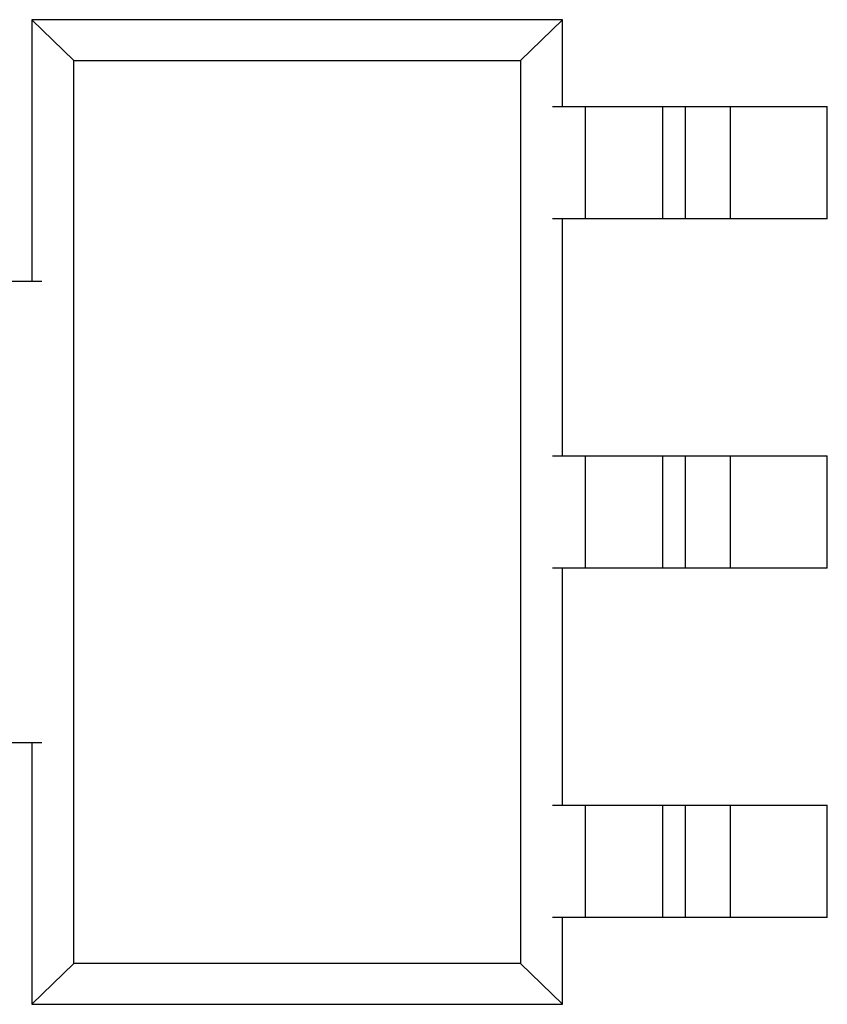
# Model space of a CAD drawing. Header units: inches. Extents: x -36 to 490, y -51 to 98.
# Tile 44 of 153: x 392.65 to 397.97, y 4.6 to 11.08. Entities that reach past the tile are written whole.
import ezdxf

# ---------------------------------------------------------------- set-up
doc = ezdxf.new("R2010")
doc.units = ezdxf.units.IN
doc.header["$LTSCALE"] = 1.21
doc.header["$MEASUREMENT"] = 0
doc.layers.get('0').update_dxf_attribs({"linetype": 'CONTINUOUS'})

msp = doc.modelspace()

# ---------------------------------------------------------------- linework, layer by layer
at = {"color": 7, "linetype": 'Continuous'}
for p, q in [((396.2271, 11.0806), (392.7341, 11.0806)), ((393.0108, 10.8113), (392.7341, 11.0806)), ((392.7341, 11.0806), (392.7341, 9.3581)), ((395.9503, 10.8113), (396.2271, 11.0806)), ((396.2271, 10.5081), (396.2271, 11.0806)), ((393.0108, 10.8113), (395.9503, 10.8113)), ((393.0108, 4.865), (393.0108, 10.8113)), ((395.9503, 10.8113), (395.9503, 4.865)), ((396.1609, 10.5081), (397.9704, 10.5081)), ((396.3757, 10.5081), (396.3757, 9.7681)), ((396.8872, 9.7681), (396.8872, 10.5081)), ((397.0368, 9.7681), (397.0368, 10.5081)), ((397.3309, 10.5081), (397.3309, 9.7681)), ((397.9704, 9.7681), (397.9704, 10.5081)), ((397.9704, 9.7681), (396.1609, 9.7681)), ((396.2271, 8.2081), (396.2271, 9.7681)), ((390.9907, 9.3581), (392.8002, 9.3581)), ((396.1609, 8.2081), (397.9704, 8.2081)), ((396.3757, 8.2081), (396.3757, 7.4681)), ((396.8872, 7.4681), (396.8872, 8.2081)), ((397.0368, 7.4681), (397.0368, 8.2081)), ((397.3309, 8.2081), (397.3309, 7.4681)), ((397.9704, 7.4681), (397.9704, 8.2081)), ((397.9704, 7.4681), (396.1609, 7.4681)), ((396.2271, 5.9081), (396.2271, 7.4681)), ((392.8002, 6.3181), (390.9907, 6.3181)), ((392.7341, 6.3181), (392.7341, 4.5957)), ((396.1609, 5.9081), (397.9704, 5.9081)), ((396.3757, 5.9081), (396.3757, 5.1681)), ((396.8872, 5.1681), (396.8872, 5.9081)), ((397.0368, 5.1681), (397.0368, 5.9081)), ((397.3309, 5.9081), (397.3309, 5.1681)), ((397.9704, 5.1681), (397.9704, 5.9081)), ((397.9704, 5.1681), (396.1609, 5.1681)), ((396.2271, 4.5957), (396.2271, 5.1681)), ((392.7341, 4.5957), (393.0108, 4.865)), ((395.9503, 4.865), (393.0108, 4.865)), ((395.9503, 4.865), (396.2271, 4.5957)), ((392.7341, 4.5957), (396.2271, 4.5957))]:
    msp.add_line(p, q, dxfattribs=at)

doc.saveas('drawing.dxf')
